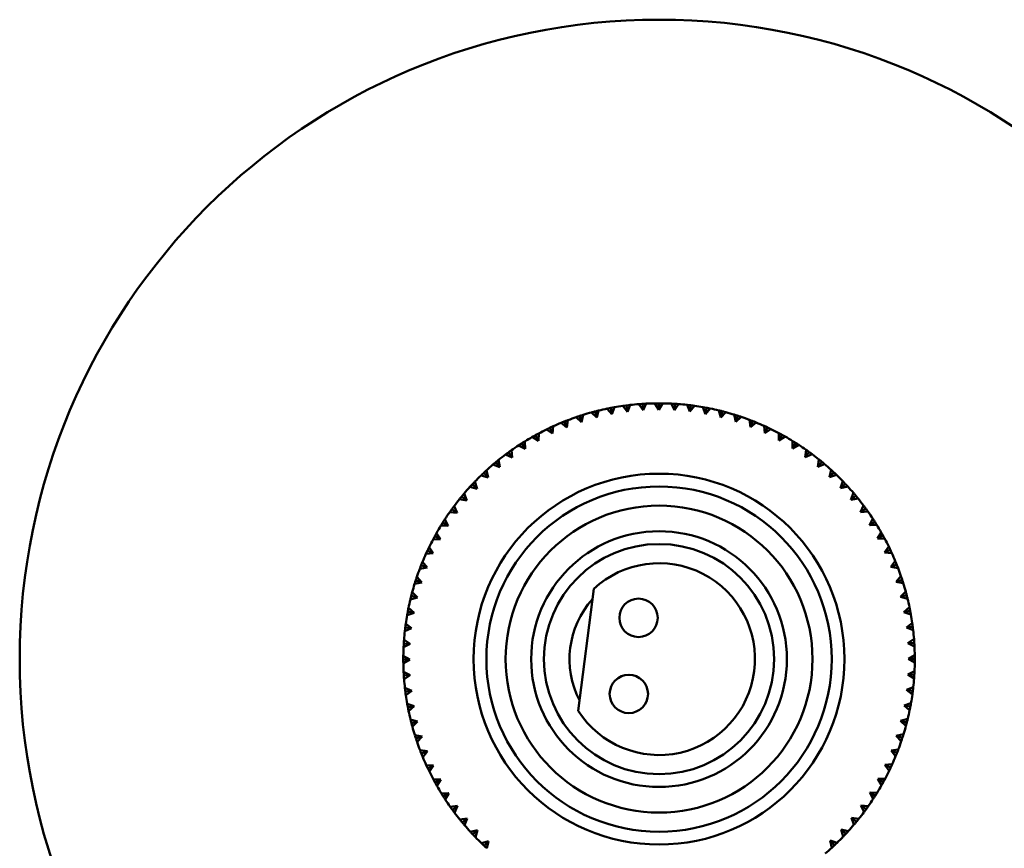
# Model space of a CAD drawing. Header units: millimetres. Extents: x 209 to 1990, y 91 to 2957.
# Tile 16 of 24: x 545 to 622, y 322 to 386. Entities that reach past the tile are written whole.
import ezdxf

# ---------------------------------------------------------------- set-up
doc = ezdxf.new("R2010")
doc.units = ezdxf.units.MM
doc.header["$LTSCALE"] = 10
doc.layers.add('Widoczne (ISO)', color=7, linetype='Continuous', lineweight=50)

msp = doc.modelspace()

# ---------------------------------------------------------------- linework, layer by layer
at = {"layer": 'Widoczne (ISO)'}
for p, q in [((590.364, 355.366), (589.961, 355.776)), ((590.239, 355.85), (590.364, 355.366)), ((590.518, 355.92), (590.364, 355.366)), ((591.559, 355.635), (591.183, 356.069)), ((591.464, 356.126), (591.559, 355.635)), ((591.747, 356.178), (591.559, 355.635)), ((592.768, 355.828), (592.42, 356.286)), ((592.705, 356.324), (592.768, 355.828)), ((592.991, 356.359), (592.768, 355.828)), ((593.988, 355.945), (593.669, 356.424)), ((593.956, 356.444), (593.988, 355.945)), ((594.243, 356.461), (593.988, 355.945)), ((595.212, 355.986), (594.924, 356.483)), ((595.212, 356.486), (595.212, 355.986)), ((595.499, 356.484), (595.212, 355.986)), ((596.437, 355.949), (596.18, 356.464)), ((596.467, 356.448), (596.437, 355.949)), ((596.754, 356.428), (596.437, 355.949)), ((597.656, 355.835), (597.433, 356.365)), ((597.718, 356.332), (597.656, 355.835)), ((598.003, 356.294), (597.656, 355.835)), ((598.867, 355.646), (598.677, 356.188)), ((598.96, 356.137), (598.867, 355.646)), ((599.242, 356.081), (598.867, 355.646)), ((600.063, 355.38), (599.907, 355.934)), ((600.186, 355.865), (600.063, 355.38)), ((600.464, 355.792), (600.063, 355.38)), ((587.851, 355.07), (588.036, 354.606)), ((588.119, 355.174), (588.036, 354.606)), ((589.188, 355.022), (588.76, 355.406)), ((589.033, 355.498), (589.188, 355.022)), ((589.307, 355.585), (589.188, 355.022)), ((601.24, 355.04), (601.119, 355.602)), ((601.393, 355.516), (601.24, 355.04)), ((601.666, 355.426), (601.24, 355.04)), ((602.393, 354.627), (602.308, 355.196)), ((602.576, 355.092), (602.393, 354.627)), ((602.843, 354.985), (602.393, 354.627)), ((586.912, 354.117), (586.44, 354.445)), ((586.699, 354.569), (586.912, 354.117)), ((586.96, 354.69), (586.912, 354.117)), ((588.036, 354.606), (587.585, 354.962)), ((603.518, 354.142), (603.469, 354.715)), ((603.73, 354.595), (603.518, 354.142)), ((603.989, 354.471), (603.518, 354.142)), ((584.743, 353.509), (584.768, 352.934)), ((585.822, 353.56), (585.329, 353.857)), ((585.58, 353.997), (585.822, 353.56)), ((585.833, 354.134), (585.822, 353.56)), ((604.61, 353.588), (604.597, 354.162)), ((604.85, 354.026), (604.61, 353.588)), ((605.101, 353.886), (604.61, 353.588)), ((605.665, 352.966), (605.689, 353.54)), ((583.695, 352.816), (583.756, 352.244)), ((584.768, 352.934), (584.258, 353.2)), ((584.5, 353.356), (584.768, 352.934)), ((605.933, 353.388), (605.665, 352.966)), ((606.175, 353.233), (605.665, 352.966)), ((606.68, 352.279), (606.739, 352.85)), ((606.973, 352.683), (606.68, 352.279)), ((582.692, 352.059), (582.789, 351.492)), ((583.756, 352.244), (583.23, 352.477)), ((583.462, 352.648), (583.756, 352.244)), ((607.205, 352.513), (606.68, 352.279)), ((607.649, 351.529), (607.744, 352.096)), ((607.967, 351.915), (607.649, 351.529)), ((581.739, 351.24), (581.871, 350.681)), ((582.789, 351.492), (582.25, 351.692)), ((582.47, 351.877), (582.789, 351.492)), ((608.187, 351.73), (607.649, 351.529)), ((608.569, 350.72), (608.699, 351.28)), ((580.84, 350.363), (581.007, 349.813)), ((581.871, 350.681), (581.321, 350.846)), ((581.529, 351.045), (581.871, 350.681)), ((608.911, 351.085), (608.569, 350.72)), ((609.119, 350.887), (608.569, 350.72)), ((609.436, 349.855), (609.602, 350.406)), ((581.007, 349.813), (580.447, 349.944)), ((580.642, 350.155), (581.007, 349.813)), ((609.8, 350.198), (609.436, 349.855)), ((609.996, 349.988), (609.436, 349.855)), ((580.198, 348.893), (579.631, 348.988)), ((579.812, 349.211), (580.198, 348.893)), ((579.997, 349.432), (580.198, 348.893)), ((610.248, 348.938), (610.447, 349.477)), ((610.633, 349.257), (610.248, 348.938)), ((610.815, 349.035), (610.248, 348.938)), ((579.043, 348.217), (579.448, 347.924)), ((579.214, 348.449), (579.448, 347.924)), ((611, 347.971), (611.233, 348.497)), ((611.404, 348.265), (611, 347.971)), ((578.494, 347.419), (578.761, 346.91)), ((579.448, 347.924), (578.877, 347.983)), ((611.572, 348.032), (611, 347.971)), ((611.69, 346.959), (611.956, 347.469)), ((578.761, 346.91), (578.187, 346.933)), ((578.339, 347.177), (578.761, 346.91)), ((612.112, 347.227), (611.69, 346.959)), ((612.265, 346.984), (611.69, 346.959)), ((578.139, 345.854), (577.565, 345.841)), ((577.701, 346.095), (578.139, 345.854)), ((577.841, 346.346), (578.139, 345.854)), ((612.315, 345.905), (612.612, 346.398)), ((612.753, 346.147), (612.315, 345.905)), ((612.89, 345.894), (612.315, 345.905)), ((577.132, 344.974), (577.585, 344.762)), ((577.256, 345.234), (577.585, 344.762)), ((612.873, 344.815), (613.2, 345.287)), ((613.325, 345.028), (612.873, 344.815)), ((577.585, 344.762), (577.012, 344.713)), ((613.446, 344.767), (612.873, 344.815)), ((577.1, 343.637), (576.531, 343.552)), ((576.635, 343.82), (577.1, 343.637)), ((576.742, 344.087), (577.1, 343.637)), ((613.361, 343.691), (613.718, 344.142)), ((613.826, 343.876), (613.361, 343.691)), ((613.93, 343.608), (613.361, 343.691)), ((576.301, 342.911), (576.687, 342.484)), ((613.778, 342.539), (614.162, 342.967)), ((614.253, 342.694), (613.778, 342.539)), ((576.687, 342.484), (576.125, 342.363)), ((576.211, 342.638), (576.687, 342.484)), ((588.923, 332.445), (590.136, 341.979)), ((614.34, 342.42), (613.778, 342.539)), ((576.347, 341.307), (575.793, 341.151)), ((575.862, 341.431), (576.347, 341.307)), ((575.935, 341.709), (576.347, 341.307)), ((614.121, 341.363), (614.532, 341.766)), ((614.606, 341.488), (614.121, 341.363)), ((614.675, 341.209), (614.121, 341.363)), ((575.645, 340.486), (576.081, 340.111)), ((614.39, 340.168), (614.825, 340.544)), ((576.081, 340.111), (575.539, 339.921)), ((575.59, 340.204), (576.081, 340.111)), ((614.881, 340.263), (614.39, 340.168)), ((614.934, 339.98), (614.39, 340.168)), ((575.891, 338.901), (575.362, 338.677)), ((575.395, 338.963), (575.891, 338.901)), ((575.433, 339.248), (575.891, 338.901)), ((614.584, 338.958), (615.041, 339.307)), ((615.08, 339.022), (614.584, 338.958)), ((615.114, 338.736), (614.584, 338.958)), ((614.701, 337.739), (615.179, 338.058)), ((575.778, 337.681), (575.263, 337.425)), ((575.279, 337.712), (575.778, 337.681)), ((575.299, 337.999), (575.778, 337.681)), ((615.2, 337.771), (614.701, 337.739)), ((615.216, 337.484), (614.701, 337.739)), ((575.243, 336.743), (575.741, 336.457)), ((614.741, 336.515), (615.239, 336.803)), ((615.241, 336.515), (614.741, 336.515)), ((615.24, 336.228), (614.741, 336.515)), ((575.241, 336.456), (575.741, 336.457)), ((575.741, 336.457), (575.244, 336.168)), ((575.266, 335.487), (575.782, 335.232)), ((575.283, 335.2), (575.782, 335.232)), ((575.782, 335.232), (575.303, 334.913)), ((614.705, 335.29), (615.219, 335.547)), ((615.204, 335.26), (614.705, 335.29)), ((615.184, 334.973), (614.705, 335.29)), ((575.368, 334.235), (575.899, 334.013)), ((614.591, 334.07), (615.121, 334.294)), ((575.403, 333.949), (575.899, 334.013)), ((575.899, 334.013), (575.441, 333.665)), ((615.087, 334.009), (614.591, 334.07)), ((615.05, 333.724), (614.591, 334.07)), ((575.549, 332.991), (576.092, 332.803)), ((575.601, 332.709), (576.092, 332.803)), ((576.092, 332.803), (575.657, 332.427)), ((614.401, 332.86), (614.944, 333.05)), ((614.893, 332.767), (614.401, 332.86)), ((614.837, 332.485), (614.401, 332.86)), ((575.807, 331.762), (576.361, 331.608)), ((575.877, 331.483), (576.361, 331.608)), ((576.361, 331.608), (575.951, 331.205)), ((614.136, 331.664), (614.689, 331.82)), ((614.62, 331.541), (614.136, 331.664)), ((614.547, 331.263), (614.136, 331.664)), ((576.142, 330.551), (576.705, 330.432)), ((576.229, 330.277), (576.705, 330.432)), ((576.705, 330.432), (576.321, 330.004)), ((613.796, 330.487), (614.358, 330.608)), ((614.272, 330.334), (613.796, 330.487)), ((614.181, 330.061), (613.796, 330.487)), ((576.552, 329.363), (577.121, 329.28)), ((576.657, 329.095), (577.121, 329.28)), ((577.121, 329.28), (576.765, 328.829)), ((613.383, 329.334), (613.951, 329.419)), ((613.848, 329.151), (613.383, 329.334)), ((613.74, 328.884), (613.383, 329.334)), ((577.037, 328.204), (577.61, 328.157)), ((577.157, 327.943), (577.61, 328.157)), ((577.61, 328.157), (577.282, 327.684)), ((612.898, 328.209), (613.471, 328.258)), ((613.351, 327.997), (612.898, 328.209)), ((613.227, 327.738), (612.898, 328.209)), ((577.592, 327.077), (578.167, 327.066)), ((577.73, 326.824), (578.167, 327.066)), ((578.167, 327.066), (577.87, 326.574)), ((612.343, 327.117), (612.918, 327.13)), ((612.782, 326.877), (612.343, 327.117)), ((612.642, 326.626), (612.343, 327.117)), ((578.218, 325.988), (578.793, 326.012)), ((578.371, 325.744), (578.793, 326.012)), ((578.793, 326.012), (578.527, 325.503)), ((612.144, 325.794), (611.721, 326.062)), ((611.988, 325.552), (611.721, 326.062)), ((611.721, 326.062), (612.296, 326.038)), ((578.911, 324.939), (579.483, 325)), ((579.079, 324.706), (579.483, 325)), ((579.483, 325), (579.249, 324.475)), ((611.439, 324.754), (611.034, 325.047)), ((611.269, 324.522), (611.034, 325.047)), ((611.034, 325.047), (611.606, 324.988)), ((579.668, 323.937), (580.235, 324.033)), ((579.85, 323.714), (580.235, 324.033)), ((580.235, 324.033), (580.035, 323.494)), ((610.671, 323.76), (610.285, 324.078)), ((610.486, 323.54), (610.285, 324.078)), ((610.285, 324.078), (610.852, 323.983)), ((580.487, 322.984), (581.046, 323.116)), ((580.682, 322.773), (581.046, 323.116)), ((581.046, 323.116), (580.881, 322.565)), ((609.841, 322.816), (609.476, 323.158)), ((609.643, 322.608), (609.476, 323.158)), ((609.476, 323.158), (610.036, 323.028)), ((581.364, 322.084), (581.914, 322.251)), ((581.572, 321.886), (581.914, 322.251)), ((581.914, 322.251), (581.783, 321.691)), ((608.954, 321.927), (608.611, 322.291)), ((608.743, 321.731), (608.611, 322.291)), ((608.611, 322.291), (609.162, 322.125))]:
    msp.add_line(p, q, dxfattribs=at)
for centre, radius in [((595.241, 336.486), 50), ((595.241, 336.486), 14.5), ((595.241, 336.486), 13.5), ((595.241, 336.486), 12), ((595.241, 336.486), 10), ((595.241, 336.486), 9), ((593.636, 339.714), 1.5), ((592.879, 333.762), 1.5)]:
    msp.add_circle(centre, radius, dxfattribs=at)
for radius, start, end in [(20, 105.30896, 107.26175), (20, 101.70896, 103.66175), (20, 98.10896, 100.06175), (20, 94.50896, 96.46175), (20, 90.90896, 92.86175), (20, 87.30896, 89.26175), (20, 83.70896, 85.66175), (20, 80.10896, 82.06175), (20, 76.50896, 78.46175), (20, 72.90896, 74.86175), (20, 108.90896, 110.86175), (20, 69.30896, 71.26175), (20, 65.70896, 67.66175), (20, 116.10896, 118.06175), (20, 112.50896, 114.46175), (20, 62.10896, 64.06175), (20, 119.70896, 121.66175), (20, 58.50896, 60.46175), (20, 123.30896, 125.26175), (20, 54.90896, 56.86175), (20, 126.90896, 128.86175), (20, 51.30896, 53.26175), (20, 130.50896, 132.46175), (20, 47.70896, 49.66175), (20, 134.10896, 136.06175), (20, 44.10896, 46.06175), (20, 137.70896, 139.66175), (20, 40.50896, 42.46175), (20, 141.30896, 143.26175), (20, 36.90896, 38.86175), (20, 144.90896, 146.86175), (20, 33.30896, 35.26175), (20, 148.50896, 150.46175), (20, 29.70896, 31.66175), (20, 152.10896, 154.06175), (20, 26.10896, 28.06175), (20, 155.70896, 157.66175), (20, 22.50896, 24.46175), (20, 159.30896, 161.26175), (7.5, 212.59754, 132.90247), (20, 18.90896, 20.86175), (20, 162.90896, 164.86175), (20, 15.30896, 17.26175), (20, 166.50896, 168.46175), (7, 138.09508, 207.40493), (20, 11.70896, 13.66175), (20, 170.10896, 172.06175), (20, 8.10896, 10.06175), (20, 173.70896, 175.66175), (20, 4.50896, 6.46175), (20, 177.30896, 179.26175), (20, 0.90896, 2.86175), (20, 180.90896, 182.86175), (20, 357.30896, 359.26175), (20, 353.70896, 355.66175), (20, 184.50896, 186.46175), (20, 188.10896, 190.06175), (20, 350.10896, 352.06175), (20, 191.70896, 193.66175), (20, 346.50896, 348.46175), (20, 195.30896, 197.26175), (20, 342.90896, 344.86175), (20, 198.90896, 200.86175), (20, 339.30896, 341.26175), (20, 202.50896, 204.46175), (20, 335.70896, 337.66175), (20, 206.10896, 208.06175), (20, 332.10896, 334.06175), (20, 209.70896, 211.66175), (20, 328.50896, 330.46175), (20, 213.30896, 215.26175), (20, 324.90896, 326.86175), (20, 216.90896, 218.86175), (20, 321.30896, 323.26175), (20, 220.50896, 222.46175), (20, 317.70896, 319.66175), (20, 224.10896, 226.06175), (20, 314.10896, 316.06175), (20, 310.50896, 312.46175)]:
    msp.add_arc((595.241, 336.486), radius, start, end, dxfattribs=at)
for points, knots in [([(589.961, 355.776), (590.04, 355.798), (590.12, 355.819), (590.213, 355.843), (590.226, 355.847), (590.239, 355.85)], [0.01597845, 0.01597845, 0.01597845, 0.01597845, 0.06606705, 0.06606705, 0.07409033, 0.07409033, 0.07409033, 0.07409033]), ([(590.239, 355.85), (590.251, 355.853), (590.264, 355.856), (590.357, 355.88), (590.437, 355.9), (590.518, 355.92)], [0.05804162, 0.05804162, 0.05804162, 0.05804162, 0.06605559, 0.06605559, 0.11615352, 0.11615352, 0.11615352, 0.11615352]), ([(591.183, 356.069), (591.263, 356.086), (591.344, 356.102), (591.438, 356.121), (591.451, 356.123), (591.464, 356.126)], [0.01597845, 0.01597845, 0.01597845, 0.01597845, 0.06606705, 0.06606705, 0.07409033, 0.07409033, 0.07409033, 0.07409033]), ([(591.464, 356.126), (591.477, 356.128), (591.49, 356.131), (591.585, 356.149), (591.666, 356.164), (591.747, 356.178)], [0.05804162, 0.05804162, 0.05804162, 0.05804162, 0.06605559, 0.06605559, 0.11615352, 0.11615352, 0.11615352, 0.11615352]), ([(592.42, 356.286), (592.502, 356.297), (592.584, 356.308), (592.679, 356.321), (592.692, 356.322), (592.705, 356.324)], [0.01597845, 0.01597845, 0.01597845, 0.01597845, 0.06606705, 0.06606705, 0.07409033, 0.07409033, 0.07409033, 0.07409033]), ([(592.705, 356.324), (592.718, 356.326), (592.731, 356.328), (592.826, 356.339), (592.908, 356.349), (592.991, 356.359)], [0.05804162, 0.05804162, 0.05804162, 0.05804162, 0.06605559, 0.06605559, 0.11615352, 0.11615352, 0.11615352, 0.11615352]), ([(593.669, 356.424), (593.751, 356.43), (593.834, 356.436), (593.929, 356.443), (593.943, 356.443), (593.956, 356.444)], [0.01597845, 0.01597845, 0.01597845, 0.01597845, 0.06606705, 0.06606705, 0.07409033, 0.07409033, 0.07409033, 0.07409033]), ([(593.956, 356.444), (593.969, 356.445), (593.982, 356.446), (594.078, 356.452), (594.16, 356.457), (594.243, 356.461)], [0.05804162, 0.05804162, 0.05804162, 0.05804162, 0.06605559, 0.06605559, 0.11615352, 0.11615352, 0.11615352, 0.11615352]), ([(594.924, 356.483), (595.007, 356.484), (595.089, 356.485), (595.185, 356.486), (595.198, 356.486), (595.212, 356.486)], [0.01597845, 0.01597845, 0.01597845, 0.01597845, 0.06606705, 0.06606705, 0.07409033, 0.07409033, 0.07409033, 0.07409033]), ([(595.212, 356.486), (595.225, 356.486), (595.238, 356.486), (595.334, 356.486), (595.416, 356.485), (595.499, 356.484)], [0.05804162, 0.05804162, 0.05804162, 0.05804162, 0.06605559, 0.06605559, 0.11615352, 0.11615352, 0.11615352, 0.11615352]), ([(596.18, 356.464), (596.263, 356.46), (596.345, 356.455), (596.441, 356.45), (596.454, 356.449), (596.467, 356.448)], [0.01597845, 0.01597845, 0.01597845, 0.01597845, 0.06606705, 0.06606705, 0.07409033, 0.07409033, 0.07409033, 0.07409033]), ([(596.467, 356.448), (596.481, 356.447), (596.494, 356.446), (596.589, 356.44), (596.672, 356.435), (596.754, 356.428)], [0.05804162, 0.05804162, 0.05804162, 0.05804162, 0.06605559, 0.06605559, 0.11615352, 0.11615352, 0.11615352, 0.11615352]), ([(597.433, 356.365), (597.515, 356.356), (597.597, 356.347), (597.692, 356.335), (597.705, 356.333), (597.718, 356.332)], [0.01597845, 0.01597845, 0.01597845, 0.01597845, 0.06606705, 0.06606705, 0.07409033, 0.07409033, 0.07409033, 0.07409033]), ([(597.718, 356.332), (597.732, 356.33), (597.745, 356.328), (597.84, 356.316), (597.922, 356.305), (598.003, 356.294)], [0.05804162, 0.05804162, 0.05804162, 0.05804162, 0.06605559, 0.06605559, 0.11615352, 0.11615352, 0.11615352, 0.11615352]), ([(598.677, 356.188), (598.758, 356.174), (598.839, 356.159), (598.934, 356.142), (598.947, 356.139), (598.96, 356.137)], [0.01597845, 0.01597845, 0.01597845, 0.01597845, 0.06606705, 0.06606705, 0.07409033, 0.07409033, 0.07409033, 0.07409033]), ([(598.96, 356.137), (598.973, 356.134), (598.986, 356.132), (599.08, 356.114), (599.161, 356.098), (599.242, 356.081)], [0.05804162, 0.05804162, 0.05804162, 0.05804162, 0.06605559, 0.06605559, 0.11615352, 0.11615352, 0.11615352, 0.11615352]), ([(599.907, 355.934), (599.987, 355.915), (600.068, 355.895), (600.161, 355.871), (600.173, 355.868), (600.186, 355.865)], [0.01597845, 0.01597845, 0.01597845, 0.01597845, 0.06606705, 0.06606705, 0.07409033, 0.07409033, 0.07409033, 0.07409033]), ([(600.186, 355.865), (600.199, 355.861), (600.212, 355.858), (600.305, 355.834), (600.385, 355.813), (600.464, 355.792)], [0.05804162, 0.05804162, 0.05804162, 0.05804162, 0.06605559, 0.06605559, 0.11615352, 0.11615352, 0.11615352, 0.11615352]), ([(587.585, 354.962), (587.661, 354.994), (587.738, 355.025), (587.827, 355.06), (587.839, 355.065), (587.851, 355.07)], [0.01597845, 0.01597845, 0.01597845, 0.01597845, 0.06606705, 0.06606705, 0.07409033, 0.07409033, 0.07409033, 0.07409033]), ([(587.851, 355.07), (587.863, 355.075), (587.876, 355.08), (587.965, 355.115), (588.042, 355.145), (588.119, 355.174)], [0.05804162, 0.05804162, 0.05804162, 0.05804162, 0.06605559, 0.06605559, 0.11615352, 0.11615352, 0.11615352, 0.11615352]), ([(588.76, 355.406), (588.838, 355.433), (588.916, 355.459), (589.007, 355.489), (589.02, 355.493), (589.033, 355.498)], [0.01597845, 0.01597845, 0.01597845, 0.01597845, 0.06606705, 0.06606705, 0.07409033, 0.07409033, 0.07409033, 0.07409033]), ([(589.033, 355.498), (589.045, 355.502), (589.058, 355.506), (589.149, 355.535), (589.228, 355.56), (589.307, 355.585)], [0.05804162, 0.05804162, 0.05804162, 0.05804162, 0.06605559, 0.06605559, 0.11615352, 0.11615352, 0.11615352, 0.11615352]), ([(601.119, 355.602), (601.198, 355.578), (601.277, 355.553), (601.368, 355.524), (601.381, 355.52), (601.393, 355.516)], [0.01597845, 0.01597845, 0.01597845, 0.01597845, 0.06606705, 0.06606705, 0.07409033, 0.07409033, 0.07409033, 0.07409033]), ([(601.393, 355.516), (601.406, 355.512), (601.418, 355.508), (601.51, 355.478), (601.588, 355.452), (601.666, 355.426)], [0.05804162, 0.05804162, 0.05804162, 0.05804162, 0.06605559, 0.06605559, 0.11615352, 0.11615352, 0.11615352, 0.11615352]), ([(602.308, 355.196), (602.385, 355.166), (602.462, 355.137), (602.551, 355.102), (602.564, 355.097), (602.576, 355.092)], [0.01597845, 0.01597845, 0.01597845, 0.01597845, 0.06606705, 0.06606705, 0.07409033, 0.07409033, 0.07409033, 0.07409033]), ([(602.576, 355.092), (602.588, 355.087), (602.601, 355.082), (602.69, 355.047), (602.766, 355.016), (602.843, 354.985)], [0.05804162, 0.05804162, 0.05804162, 0.05804162, 0.06605559, 0.06605559, 0.11615352, 0.11615352, 0.11615352, 0.11615352]), ([(586.44, 354.445), (586.514, 354.481), (586.588, 354.517), (586.675, 354.558), (586.687, 354.564), (586.699, 354.569)], [0.01597845, 0.01597845, 0.01597845, 0.01597845, 0.06606705, 0.06606705, 0.07409033, 0.07409033, 0.07409033, 0.07409033]), ([(586.699, 354.569), (586.711, 354.575), (586.723, 354.581), (586.809, 354.622), (586.884, 354.656), (586.96, 354.69)], [0.05804162, 0.05804162, 0.05804162, 0.05804162, 0.06605559, 0.06605559, 0.11615352, 0.11615352, 0.11615352, 0.11615352]), ([(603.469, 354.715), (603.544, 354.681), (603.619, 354.647), (603.706, 354.606), (603.718, 354.6), (603.73, 354.595)], [0.01597845, 0.01597845, 0.01597845, 0.01597845, 0.06606705, 0.06606705, 0.07409033, 0.07409033, 0.07409033, 0.07409033]), ([(603.73, 354.595), (603.742, 354.589), (603.754, 354.584), (603.841, 354.543), (603.915, 354.507), (603.989, 354.471)], [0.05804162, 0.05804162, 0.05804162, 0.05804162, 0.06605559, 0.06605559, 0.11615352, 0.11615352, 0.11615352, 0.11615352]), ([(584.5, 353.356), (584.511, 353.363), (584.522, 353.37), (584.603, 353.422), (584.673, 353.466), (584.743, 353.509)], [0.05804162, 0.05804162, 0.05804162, 0.05804162, 0.06605559, 0.06605559, 0.11615352, 0.11615352, 0.11615352, 0.11615352]), ([(585.329, 353.857), (585.401, 353.898), (585.473, 353.938), (585.557, 353.985), (585.569, 353.991), (585.58, 353.997)], [0.01597845, 0.01597845, 0.01597845, 0.01597845, 0.06606705, 0.06606705, 0.07409033, 0.07409033, 0.07409033, 0.07409033]), ([(585.58, 353.997), (585.592, 354.004), (585.603, 354.01), (585.687, 354.056), (585.76, 354.096), (585.833, 354.134)], [0.05804162, 0.05804162, 0.05804162, 0.05804162, 0.06605559, 0.06605559, 0.11615352, 0.11615352, 0.11615352, 0.11615352]), ([(604.597, 354.162), (604.67, 354.124), (604.743, 354.085), (604.827, 354.039), (604.839, 354.032), (604.85, 354.026)], [0.01597845, 0.01597845, 0.01597845, 0.01597845, 0.06606705, 0.06606705, 0.07409033, 0.07409033, 0.07409033, 0.07409033]), ([(604.85, 354.026), (604.862, 354.02), (604.873, 354.013), (604.957, 353.967), (605.03, 353.927), (605.101, 353.886)], [0.05804162, 0.05804162, 0.05804162, 0.05804162, 0.06605559, 0.06605559, 0.11615352, 0.11615352, 0.11615352, 0.11615352]), ([(605.689, 353.54), (605.759, 353.497), (605.829, 353.453), (605.91, 353.402), (605.921, 353.395), (605.933, 353.388)], [0.01597845, 0.01597845, 0.01597845, 0.01597845, 0.06606705, 0.06606705, 0.07409033, 0.07409033, 0.07409033, 0.07409033]), ([(583.462, 352.648), (583.472, 352.656), (583.483, 352.664), (583.56, 352.72), (583.628, 352.768), (583.695, 352.816)], [0.05804162, 0.05804162, 0.05804162, 0.05804162, 0.06605559, 0.06605559, 0.11615352, 0.11615352, 0.11615352, 0.11615352]), ([(584.258, 353.2), (584.327, 353.245), (584.397, 353.29), (584.477, 353.342), (584.488, 353.349), (584.5, 353.356)], [0.01597845, 0.01597845, 0.01597845, 0.01597845, 0.06606705, 0.06606705, 0.07409033, 0.07409033, 0.07409033, 0.07409033]), ([(605.933, 353.388), (605.944, 353.381), (605.955, 353.374), (606.036, 353.323), (606.105, 353.278), (606.175, 353.233)], [0.05804162, 0.05804162, 0.05804162, 0.05804162, 0.06605559, 0.06605559, 0.11615352, 0.11615352, 0.11615352, 0.11615352]), ([(606.739, 352.85), (606.806, 352.803), (606.874, 352.755), (606.951, 352.699), (606.962, 352.691), (606.973, 352.683)], [0.01597845, 0.01597845, 0.01597845, 0.01597845, 0.06606705, 0.06606705, 0.07409033, 0.07409033, 0.07409033, 0.07409033]), ([(606.973, 352.683), (606.984, 352.676), (606.994, 352.668), (607.072, 352.612), (607.138, 352.563), (607.205, 352.513)], [0.05804162, 0.05804162, 0.05804162, 0.05804162, 0.06605559, 0.06605559, 0.11615352, 0.11615352, 0.11615352, 0.11615352]), ([(582.47, 351.877), (582.48, 351.885), (582.49, 351.894), (582.564, 351.955), (582.628, 352.007), (582.692, 352.059)], [0.05804162, 0.05804162, 0.05804162, 0.05804162, 0.06605559, 0.06605559, 0.11615352, 0.11615352, 0.11615352, 0.11615352]), ([(583.23, 352.477), (583.296, 352.527), (583.363, 352.576), (583.44, 352.633), (583.451, 352.641), (583.462, 352.648)], [0.01597845, 0.01597845, 0.01597845, 0.01597845, 0.06606705, 0.06606705, 0.07409033, 0.07409033, 0.07409033, 0.07409033]), ([(607.744, 352.096), (607.808, 352.045), (607.872, 351.993), (607.946, 351.932), (607.957, 351.923), (607.967, 351.915)], [0.01597845, 0.01597845, 0.01597845, 0.01597845, 0.06606705, 0.06606705, 0.07409033, 0.07409033, 0.07409033, 0.07409033]), ([(607.967, 351.915), (607.977, 351.906), (607.987, 351.898), (608.061, 351.837), (608.124, 351.784), (608.187, 351.73)], [0.05804162, 0.05804162, 0.05804162, 0.05804162, 0.06605559, 0.06605559, 0.11615352, 0.11615352, 0.11615352, 0.11615352]), ([(581.529, 351.045), (581.538, 351.054), (581.548, 351.063), (581.618, 351.128), (581.678, 351.184), (581.739, 351.24)], [0.05804162, 0.05804162, 0.05804162, 0.05804162, 0.06605559, 0.06605559, 0.11615352, 0.11615352, 0.11615352, 0.11615352]), ([(582.25, 351.692), (582.313, 351.745), (582.376, 351.799), (582.45, 351.86), (582.46, 351.868), (582.47, 351.877)], [0.01597845, 0.01597845, 0.01597845, 0.01597845, 0.06606705, 0.06606705, 0.07409033, 0.07409033, 0.07409033, 0.07409033]), ([(608.699, 351.28), (608.76, 351.225), (608.821, 351.169), (608.891, 351.103), (608.901, 351.094), (608.911, 351.085)], [0.01597845, 0.01597845, 0.01597845, 0.01597845, 0.06606705, 0.06606705, 0.07409033, 0.07409033, 0.07409033, 0.07409033]), ([(580.642, 350.155), (580.651, 350.164), (580.66, 350.174), (580.725, 350.244), (580.782, 350.304), (580.84, 350.363)], [0.05804162, 0.05804162, 0.05804162, 0.05804162, 0.06605559, 0.06605559, 0.11615352, 0.11615352, 0.11615352, 0.11615352]), ([(581.321, 350.846), (581.38, 350.903), (581.44, 350.961), (581.509, 351.026), (581.519, 351.036), (581.529, 351.045)], [0.01597845, 0.01597845, 0.01597845, 0.01597845, 0.06606705, 0.06606705, 0.07409033, 0.07409033, 0.07409033, 0.07409033]), ([(608.911, 351.085), (608.92, 351.076), (608.93, 351.067), (609, 351.002), (609.06, 350.945), (609.119, 350.887)], [0.05804162, 0.05804162, 0.05804162, 0.05804162, 0.06605559, 0.06605559, 0.11615352, 0.11615352, 0.11615352, 0.11615352]), ([(609.602, 350.406), (609.659, 350.347), (609.716, 350.287), (609.782, 350.218), (609.791, 350.208), (609.8, 350.198)], [0.01597845, 0.01597845, 0.01597845, 0.01597845, 0.06606705, 0.06606705, 0.07409033, 0.07409033, 0.07409033, 0.07409033]), ([(580.447, 349.944), (580.502, 350.005), (580.558, 350.065), (580.623, 350.136), (580.633, 350.145), (580.642, 350.155)], [0.01597845, 0.01597845, 0.01597845, 0.01597845, 0.06606705, 0.06606705, 0.07409033, 0.07409033, 0.07409033, 0.07409033]), ([(609.8, 350.198), (609.809, 350.189), (609.818, 350.179), (609.884, 350.109), (609.94, 350.049), (609.996, 349.988)], [0.05804162, 0.05804162, 0.05804162, 0.05804162, 0.06605559, 0.06605559, 0.11615352, 0.11615352, 0.11615352, 0.11615352]), ([(579.631, 348.988), (579.682, 349.052), (579.734, 349.117), (579.795, 349.191), (579.804, 349.201), (579.812, 349.211)], [0.01597845, 0.01597845, 0.01597845, 0.01597845, 0.06606705, 0.06606705, 0.07409033, 0.07409033, 0.07409033, 0.07409033]), ([(579.812, 349.211), (579.82, 349.221), (579.829, 349.232), (579.89, 349.305), (579.943, 349.369), (579.997, 349.432)], [0.05804162, 0.05804162, 0.05804162, 0.05804162, 0.06605559, 0.06605559, 0.11615352, 0.11615352, 0.11615352, 0.11615352]), ([(610.447, 349.477), (610.501, 349.414), (610.554, 349.351), (610.616, 349.277), (610.624, 349.267), (610.633, 349.257)], [0.01597845, 0.01597845, 0.01597845, 0.01597845, 0.06606705, 0.06606705, 0.07409033, 0.07409033, 0.07409033, 0.07409033]), ([(610.633, 349.257), (610.641, 349.247), (610.649, 349.237), (610.711, 349.163), (610.763, 349.099), (610.815, 349.035)], [0.05804162, 0.05804162, 0.05804162, 0.05804162, 0.06605559, 0.06605559, 0.11615352, 0.11615352, 0.11615352, 0.11615352]), ([(578.877, 347.983), (578.924, 348.051), (578.972, 348.118), (579.028, 348.196), (579.036, 348.206), (579.043, 348.217)], [0.01597845, 0.01597845, 0.01597845, 0.01597845, 0.06606705, 0.06606705, 0.07409033, 0.07409033, 0.07409033, 0.07409033]), ([(579.043, 348.217), (579.051, 348.228), (579.059, 348.239), (579.115, 348.316), (579.164, 348.383), (579.214, 348.449)], [0.05804162, 0.05804162, 0.05804162, 0.05804162, 0.06605559, 0.06605559, 0.11615352, 0.11615352, 0.11615352, 0.11615352]), ([(611.233, 348.497), (611.283, 348.431), (611.332, 348.364), (611.389, 348.287), (611.396, 348.276), (611.404, 348.265)], [0.01597845, 0.01597845, 0.01597845, 0.01597845, 0.06606705, 0.06606705, 0.07409033, 0.07409033, 0.07409033, 0.07409033]), ([(611.404, 348.265), (611.412, 348.255), (611.42, 348.244), (611.476, 348.166), (611.524, 348.099), (611.572, 348.032)], [0.05804162, 0.05804162, 0.05804162, 0.05804162, 0.06605559, 0.06605559, 0.11615352, 0.11615352, 0.11615352, 0.11615352]), ([(578.339, 347.177), (578.346, 347.188), (578.353, 347.199), (578.404, 347.28), (578.449, 347.35), (578.494, 347.419)], [0.05804162, 0.05804162, 0.05804162, 0.05804162, 0.06605559, 0.06605559, 0.11615352, 0.11615352, 0.11615352, 0.11615352]), ([(611.956, 347.469), (612.001, 347.4), (612.046, 347.33), (612.098, 347.25), (612.105, 347.238), (612.112, 347.227)], [0.01597845, 0.01597845, 0.01597845, 0.01597845, 0.06606705, 0.06606705, 0.07409033, 0.07409033, 0.07409033, 0.07409033]), ([(578.187, 346.933), (578.23, 347.003), (578.274, 347.073), (578.325, 347.155), (578.332, 347.166), (578.339, 347.177)], [0.01597845, 0.01597845, 0.01597845, 0.01597845, 0.06606705, 0.06606705, 0.07409033, 0.07409033, 0.07409033, 0.07409033]), ([(612.112, 347.227), (612.119, 347.216), (612.126, 347.205), (612.177, 347.124), (612.221, 347.054), (612.265, 346.984)], [0.05804162, 0.05804162, 0.05804162, 0.05804162, 0.06605559, 0.06605559, 0.11615352, 0.11615352, 0.11615352, 0.11615352]), ([(577.565, 345.841), (577.603, 345.914), (577.642, 345.987), (577.688, 346.071), (577.694, 346.083), (577.701, 346.095)], [0.01597845, 0.01597845, 0.01597845, 0.01597845, 0.06606705, 0.06606705, 0.07409033, 0.07409033, 0.07409033, 0.07409033]), ([(577.701, 346.095), (577.707, 346.106), (577.714, 346.118), (577.76, 346.202), (577.8, 346.274), (577.841, 346.346)], [0.05804162, 0.05804162, 0.05804162, 0.05804162, 0.06605559, 0.06605559, 0.11615352, 0.11615352, 0.11615352, 0.11615352]), ([(612.612, 346.398), (612.653, 346.326), (612.694, 346.254), (612.74, 346.17), (612.747, 346.158), (612.753, 346.147)], [0.01597845, 0.01597845, 0.01597845, 0.01597845, 0.06606705, 0.06606705, 0.07409033, 0.07409033, 0.07409033, 0.07409033]), ([(612.753, 346.147), (612.759, 346.135), (612.766, 346.124), (612.812, 346.04), (612.851, 345.967), (612.89, 345.894)], [0.05804162, 0.05804162, 0.05804162, 0.05804162, 0.06605559, 0.06605559, 0.11615352, 0.11615352, 0.11615352, 0.11615352]), ([(577.012, 344.713), (577.046, 344.788), (577.08, 344.863), (577.121, 344.95), (577.126, 344.962), (577.132, 344.974)], [0.01597845, 0.01597845, 0.01597845, 0.01597845, 0.06606705, 0.06606705, 0.07409033, 0.07409033, 0.07409033, 0.07409033]), ([(577.132, 344.974), (577.138, 344.986), (577.143, 344.998), (577.184, 345.085), (577.22, 345.159), (577.256, 345.234)], [0.05804162, 0.05804162, 0.05804162, 0.05804162, 0.06605559, 0.06605559, 0.11615352, 0.11615352, 0.11615352, 0.11615352]), ([(613.2, 345.287), (613.237, 345.213), (613.273, 345.139), (613.314, 345.052), (613.319, 345.04), (613.325, 345.028)], [0.01597845, 0.01597845, 0.01597845, 0.01597845, 0.06606705, 0.06606705, 0.07409033, 0.07409033, 0.07409033, 0.07409033]), ([(613.325, 345.028), (613.331, 345.016), (613.336, 345.004), (613.377, 344.917), (613.412, 344.843), (613.446, 344.767)], [0.05804162, 0.05804162, 0.05804162, 0.05804162, 0.06605559, 0.06605559, 0.11615352, 0.11615352, 0.11615352, 0.11615352]), ([(576.531, 343.552), (576.56, 343.629), (576.59, 343.707), (576.625, 343.796), (576.63, 343.808), (576.635, 343.82)], [0.01597845, 0.01597845, 0.01597845, 0.01597845, 0.06606705, 0.06606705, 0.07409033, 0.07409033, 0.07409033, 0.07409033]), ([(576.635, 343.82), (576.64, 343.833), (576.645, 343.845), (576.68, 343.934), (576.711, 344.011), (576.742, 344.087)], [0.05804162, 0.05804162, 0.05804162, 0.05804162, 0.06605559, 0.06605559, 0.11615352, 0.11615352, 0.11615352, 0.11615352]), ([(613.718, 344.142), (613.749, 344.066), (613.78, 343.989), (613.816, 343.9), (613.821, 343.888), (613.826, 343.876)], [0.01597845, 0.01597845, 0.01597845, 0.01597845, 0.06606705, 0.06606705, 0.07409033, 0.07409033, 0.07409033, 0.07409033]), ([(613.826, 343.876), (613.831, 343.864), (613.836, 343.851), (613.871, 343.762), (613.901, 343.685), (613.93, 343.608)], [0.05804162, 0.05804162, 0.05804162, 0.05804162, 0.06605559, 0.06605559, 0.11615352, 0.11615352, 0.11615352, 0.11615352]), ([(576.211, 342.638), (576.215, 342.65), (576.219, 342.663), (576.249, 342.754), (576.275, 342.832), (576.301, 342.911)], [0.05804162, 0.05804162, 0.05804162, 0.05804162, 0.06605559, 0.06605559, 0.11615352, 0.11615352, 0.11615352, 0.11615352]), ([(614.162, 342.967), (614.189, 342.889), (614.215, 342.811), (614.245, 342.719), (614.249, 342.707), (614.253, 342.694)], [0.01597845, 0.01597845, 0.01597845, 0.01597845, 0.06606705, 0.06606705, 0.07409033, 0.07409033, 0.07409033, 0.07409033]), ([(614.253, 342.694), (614.257, 342.682), (614.261, 342.669), (614.291, 342.578), (614.316, 342.499), (614.34, 342.42)], [0.05804162, 0.05804162, 0.05804162, 0.05804162, 0.06605559, 0.06605559, 0.11615352, 0.11615352, 0.11615352, 0.11615352]), ([(576.125, 342.363), (576.149, 342.442), (576.174, 342.521), (576.203, 342.612), (576.207, 342.625), (576.211, 342.638)], [0.01597845, 0.01597845, 0.01597845, 0.01597845, 0.06606705, 0.06606705, 0.07409033, 0.07409033, 0.07409033, 0.07409033]), ([(575.793, 341.151), (575.812, 341.232), (575.832, 341.312), (575.856, 341.405), (575.859, 341.418), (575.862, 341.431)], [0.01597845, 0.01597845, 0.01597845, 0.01597845, 0.06606705, 0.06606705, 0.07409033, 0.07409033, 0.07409033, 0.07409033]), ([(575.862, 341.431), (575.866, 341.443), (575.869, 341.456), (575.893, 341.549), (575.914, 341.629), (575.935, 341.709)], [0.05804162, 0.05804162, 0.05804162, 0.05804162, 0.06605559, 0.06605559, 0.11615352, 0.11615352, 0.11615352, 0.11615352]), ([(614.532, 341.766), (614.553, 341.686), (614.575, 341.607), (614.599, 341.514), (614.602, 341.501), (614.606, 341.488)], [0.01597845, 0.01597845, 0.01597845, 0.01597845, 0.06606705, 0.06606705, 0.07409033, 0.07409033, 0.07409033, 0.07409033]), ([(614.606, 341.488), (614.609, 341.475), (614.612, 341.463), (614.636, 341.37), (614.656, 341.29), (614.675, 341.209)], [0.05804162, 0.05804162, 0.05804162, 0.05804162, 0.06605559, 0.06605559, 0.11615352, 0.11615352, 0.11615352, 0.11615352]), ([(575.59, 340.204), (575.592, 340.217), (575.595, 340.23), (575.613, 340.324), (575.629, 340.405), (575.645, 340.486)], [0.05804162, 0.05804162, 0.05804162, 0.05804162, 0.06605559, 0.06605559, 0.11615352, 0.11615352, 0.11615352, 0.11615352]), ([(614.825, 340.544), (614.842, 340.464), (614.858, 340.383), (614.876, 340.289), (614.879, 340.276), (614.881, 340.263)], [0.01597845, 0.01597845, 0.01597845, 0.01597845, 0.06606705, 0.06606705, 0.07409033, 0.07409033, 0.07409033, 0.07409033]), ([(575.539, 339.921), (575.553, 340.002), (575.567, 340.084), (575.585, 340.178), (575.588, 340.191), (575.59, 340.204)], [0.01597845, 0.01597845, 0.01597845, 0.01597845, 0.06606705, 0.06606705, 0.07409033, 0.07409033, 0.07409033, 0.07409033]), ([(614.881, 340.263), (614.884, 340.25), (614.886, 340.237), (614.904, 340.142), (614.919, 340.061), (614.934, 339.98)], [0.05804162, 0.05804162, 0.05804162, 0.05804162, 0.06605559, 0.06605559, 0.11615352, 0.11615352, 0.11615352, 0.11615352]), ([(575.362, 338.677), (575.371, 338.759), (575.38, 338.841), (575.392, 338.936), (575.394, 338.95), (575.395, 338.963)], [0.01597845, 0.01597845, 0.01597845, 0.01597845, 0.06606705, 0.06606705, 0.07409033, 0.07409033, 0.07409033, 0.07409033]), ([(575.395, 338.963), (575.397, 338.976), (575.399, 338.989), (575.411, 339.084), (575.422, 339.166), (575.433, 339.248)], [0.05804162, 0.05804162, 0.05804162, 0.05804162, 0.06605559, 0.06605559, 0.11615352, 0.11615352, 0.11615352, 0.11615352]), ([(615.041, 339.307), (615.053, 339.225), (615.064, 339.143), (615.076, 339.048), (615.078, 339.035), (615.08, 339.022)], [0.01597845, 0.01597845, 0.01597845, 0.01597845, 0.06606705, 0.06606705, 0.07409033, 0.07409033, 0.07409033, 0.07409033]), ([(615.08, 339.022), (615.082, 339.009), (615.083, 338.996), (615.095, 338.901), (615.105, 338.818), (615.114, 338.736)], [0.05804162, 0.05804162, 0.05804162, 0.05804162, 0.06605559, 0.06605559, 0.11615352, 0.11615352, 0.11615352, 0.11615352]), ([(615.179, 338.058), (615.186, 337.976), (615.192, 337.893), (615.198, 337.798), (615.199, 337.784), (615.2, 337.771)], [0.01597845, 0.01597845, 0.01597845, 0.01597845, 0.06606705, 0.06606705, 0.07409033, 0.07409033, 0.07409033, 0.07409033]), ([(575.263, 337.425), (575.267, 337.507), (575.272, 337.59), (575.277, 337.685), (575.278, 337.698), (575.279, 337.712)], [0.01597845, 0.01597845, 0.01597845, 0.01597845, 0.06606705, 0.06606705, 0.07409033, 0.07409033, 0.07409033, 0.07409033]), ([(575.279, 337.712), (575.28, 337.725), (575.281, 337.738), (575.287, 337.834), (575.292, 337.916), (575.299, 337.999)], [0.05804162, 0.05804162, 0.05804162, 0.05804162, 0.06605559, 0.06605559, 0.11615352, 0.11615352, 0.11615352, 0.11615352]), ([(615.2, 337.771), (615.201, 337.758), (615.202, 337.745), (615.208, 337.649), (615.212, 337.567), (615.216, 337.484)], [0.05804162, 0.05804162, 0.05804162, 0.05804162, 0.06605559, 0.06605559, 0.11615352, 0.11615352, 0.11615352, 0.11615352]), ([(575.241, 336.456), (575.241, 336.469), (575.241, 336.482), (575.241, 336.578), (575.242, 336.661), (575.243, 336.743)], [0.05804162, 0.05804162, 0.05804162, 0.05804162, 0.06605559, 0.06605559, 0.11615352, 0.11615352, 0.11615352, 0.11615352]), ([(615.239, 336.803), (615.24, 336.72), (615.241, 336.638), (615.241, 336.542), (615.241, 336.529), (615.241, 336.515)], [0.01597845, 0.01597845, 0.01597845, 0.01597845, 0.06606705, 0.06606705, 0.07409033, 0.07409033, 0.07409033, 0.07409033]), ([(615.241, 336.515), (615.241, 336.502), (615.241, 336.489), (615.241, 336.393), (615.241, 336.311), (615.24, 336.228)], [0.05804162, 0.05804162, 0.05804162, 0.05804162, 0.06605559, 0.06605559, 0.11615352, 0.11615352, 0.11615352, 0.11615352]), ([(575.244, 336.168), (575.243, 336.251), (575.242, 336.333), (575.241, 336.429), (575.241, 336.443), (575.241, 336.456)], [0.01597845, 0.01597845, 0.01597845, 0.01597845, 0.06606705, 0.06606705, 0.07409033, 0.07409033, 0.07409033, 0.07409033]), ([(575.283, 335.2), (575.282, 335.213), (575.281, 335.226), (575.275, 335.322), (575.27, 335.405), (575.266, 335.487)], [0.05804162, 0.05804162, 0.05804162, 0.05804162, 0.06605559, 0.06605559, 0.11615352, 0.11615352, 0.11615352, 0.11615352]), ([(575.303, 334.913), (575.297, 334.996), (575.291, 335.078), (575.284, 335.174), (575.284, 335.187), (575.283, 335.2)], [0.01597845, 0.01597845, 0.01597845, 0.01597845, 0.06606705, 0.06606705, 0.07409033, 0.07409033, 0.07409033, 0.07409033]), ([(615.204, 335.26), (615.203, 335.246), (615.202, 335.233), (615.196, 335.137), (615.19, 335.055), (615.184, 334.973)], [0.05804162, 0.05804162, 0.05804162, 0.05804162, 0.06605559, 0.06605559, 0.11615352, 0.11615352, 0.11615352, 0.11615352]), ([(615.219, 335.547), (615.215, 335.464), (615.211, 335.382), (615.205, 335.286), (615.205, 335.273), (615.204, 335.26)], [0.01597845, 0.01597845, 0.01597845, 0.01597845, 0.06606705, 0.06606705, 0.07409033, 0.07409033, 0.07409033, 0.07409033]), ([(575.403, 333.949), (575.401, 333.963), (575.399, 333.976), (575.387, 334.071), (575.378, 334.153), (575.368, 334.235)], [0.05804162, 0.05804162, 0.05804162, 0.05804162, 0.06605559, 0.06605559, 0.11615352, 0.11615352, 0.11615352, 0.11615352]), ([(615.121, 334.294), (615.112, 334.212), (615.102, 334.13), (615.091, 334.035), (615.089, 334.022), (615.087, 334.009)], [0.01597845, 0.01597845, 0.01597845, 0.01597845, 0.06606705, 0.06606705, 0.07409033, 0.07409033, 0.07409033, 0.07409033]), ([(575.441, 333.665), (575.43, 333.746), (575.418, 333.828), (575.406, 333.923), (575.404, 333.936), (575.403, 333.949)], [0.01597845, 0.01597845, 0.01597845, 0.01597845, 0.06606705, 0.06606705, 0.07409033, 0.07409033, 0.07409033, 0.07409033]), ([(615.087, 334.009), (615.086, 333.995), (615.084, 333.982), (615.072, 333.887), (615.061, 333.805), (615.05, 333.724)], [0.05804162, 0.05804162, 0.05804162, 0.05804162, 0.06605559, 0.06605559, 0.11615352, 0.11615352, 0.11615352, 0.11615352]), ([(575.601, 332.709), (575.599, 332.722), (575.596, 332.735), (575.578, 332.829), (575.563, 332.91), (575.549, 332.991)], [0.05804162, 0.05804162, 0.05804162, 0.05804162, 0.06605559, 0.06605559, 0.11615352, 0.11615352, 0.11615352, 0.11615352]), ([(575.657, 332.427), (575.641, 332.508), (575.624, 332.589), (575.606, 332.683), (575.604, 332.696), (575.601, 332.709)], [0.01597845, 0.01597845, 0.01597845, 0.01597845, 0.06606705, 0.06606705, 0.07409033, 0.07409033, 0.07409033, 0.07409033]), ([(614.893, 332.767), (614.89, 332.754), (614.888, 332.741), (614.87, 332.647), (614.854, 332.566), (614.837, 332.485)], [0.05804162, 0.05804162, 0.05804162, 0.05804162, 0.06605559, 0.06605559, 0.11615352, 0.11615352, 0.11615352, 0.11615352]), ([(614.944, 333.05), (614.93, 332.969), (614.915, 332.888), (614.898, 332.793), (614.895, 332.78), (614.893, 332.767)], [0.01597845, 0.01597845, 0.01597845, 0.01597845, 0.06606705, 0.06606705, 0.07409033, 0.07409033, 0.07409033, 0.07409033]), ([(575.877, 331.483), (575.874, 331.496), (575.87, 331.509), (575.847, 331.601), (575.827, 331.682), (575.807, 331.762)], [0.05804162, 0.05804162, 0.05804162, 0.05804162, 0.06605559, 0.06605559, 0.11615352, 0.11615352, 0.11615352, 0.11615352]), ([(575.951, 331.205), (575.929, 331.285), (575.908, 331.365), (575.884, 331.457), (575.88, 331.47), (575.877, 331.483)], [0.01597845, 0.01597845, 0.01597845, 0.01597845, 0.06606705, 0.06606705, 0.07409033, 0.07409033, 0.07409033, 0.07409033]), ([(614.62, 331.541), (614.617, 331.528), (614.614, 331.515), (614.59, 331.422), (614.569, 331.342), (614.547, 331.263)], [0.05804162, 0.05804162, 0.05804162, 0.05804162, 0.06605559, 0.06605559, 0.11615352, 0.11615352, 0.11615352, 0.11615352]), ([(614.689, 331.82), (614.67, 331.739), (614.65, 331.659), (614.627, 331.566), (614.624, 331.554), (614.62, 331.541)], [0.01597845, 0.01597845, 0.01597845, 0.01597845, 0.06606705, 0.06606705, 0.07409033, 0.07409033, 0.07409033, 0.07409033]), ([(576.229, 330.277), (576.225, 330.29), (576.221, 330.302), (576.192, 330.393), (576.167, 330.472), (576.142, 330.551)], [0.05804162, 0.05804162, 0.05804162, 0.05804162, 0.06605559, 0.06605559, 0.11615352, 0.11615352, 0.11615352, 0.11615352]), ([(614.272, 330.334), (614.268, 330.321), (614.263, 330.308), (614.234, 330.217), (614.208, 330.139), (614.181, 330.061)], [0.05804162, 0.05804162, 0.05804162, 0.05804162, 0.06605559, 0.06605559, 0.11615352, 0.11615352, 0.11615352, 0.11615352]), ([(614.358, 330.608), (614.334, 330.529), (614.309, 330.45), (614.28, 330.359), (614.276, 330.346), (614.272, 330.334)], [0.01597845, 0.01597845, 0.01597845, 0.01597845, 0.06606705, 0.06606705, 0.07409033, 0.07409033, 0.07409033, 0.07409033]), ([(576.321, 330.004), (576.294, 330.082), (576.268, 330.161), (576.238, 330.252), (576.234, 330.264), (576.229, 330.277)], [0.01597845, 0.01597845, 0.01597845, 0.01597845, 0.06606705, 0.06606705, 0.07409033, 0.07409033, 0.07409033, 0.07409033]), ([(576.657, 329.095), (576.652, 329.108), (576.647, 329.12), (576.612, 329.209), (576.582, 329.286), (576.552, 329.363)], [0.05804162, 0.05804162, 0.05804162, 0.05804162, 0.06605559, 0.06605559, 0.11615352, 0.11615352, 0.11615352, 0.11615352]), ([(576.765, 328.829), (576.733, 328.905), (576.702, 328.982), (576.667, 329.071), (576.662, 329.083), (576.657, 329.095)], [0.01597845, 0.01597845, 0.01597845, 0.01597845, 0.06606705, 0.06606705, 0.07409033, 0.07409033, 0.07409033, 0.07409033]), ([(613.848, 329.151), (613.843, 329.139), (613.838, 329.126), (613.803, 329.037), (613.772, 328.961), (613.74, 328.884)], [0.05804162, 0.05804162, 0.05804162, 0.05804162, 0.06605559, 0.06605559, 0.11615352, 0.11615352, 0.11615352, 0.11615352]), ([(613.951, 329.419), (613.922, 329.342), (613.892, 329.265), (613.857, 329.175), (613.853, 329.163), (613.848, 329.151)], [0.01597845, 0.01597845, 0.01597845, 0.01597845, 0.06606705, 0.06606705, 0.07409033, 0.07409033, 0.07409033, 0.07409033]), ([(577.157, 327.943), (577.152, 327.955), (577.146, 327.967), (577.105, 328.054), (577.071, 328.129), (577.037, 328.204)], [0.05804162, 0.05804162, 0.05804162, 0.05804162, 0.06605559, 0.06605559, 0.11615352, 0.11615352, 0.11615352, 0.11615352]), ([(613.471, 328.258), (613.437, 328.183), (613.402, 328.108), (613.362, 328.021), (613.356, 328.009), (613.351, 327.997)], [0.01597845, 0.01597845, 0.01597845, 0.01597845, 0.06606705, 0.06606705, 0.07409033, 0.07409033, 0.07409033, 0.07409033]), ([(577.282, 327.684), (577.246, 327.758), (577.21, 327.833), (577.169, 327.919), (577.163, 327.931), (577.157, 327.943)], [0.01597845, 0.01597845, 0.01597845, 0.01597845, 0.06606705, 0.06606705, 0.07409033, 0.07409033, 0.07409033, 0.07409033]), ([(613.351, 327.997), (613.345, 327.985), (613.339, 327.973), (613.298, 327.886), (613.263, 327.812), (613.227, 327.738)], [0.05804162, 0.05804162, 0.05804162, 0.05804162, 0.06605559, 0.06605559, 0.11615352, 0.11615352, 0.11615352, 0.11615352]), ([(577.73, 326.824), (577.723, 326.836), (577.717, 326.848), (577.671, 326.932), (577.631, 327.004), (577.592, 327.077)], [0.05804162, 0.05804162, 0.05804162, 0.05804162, 0.06605559, 0.06605559, 0.11615352, 0.11615352, 0.11615352, 0.11615352]), ([(577.87, 326.574), (577.829, 326.645), (577.789, 326.717), (577.742, 326.801), (577.736, 326.813), (577.73, 326.824)], [0.01597845, 0.01597845, 0.01597845, 0.01597845, 0.06606705, 0.06606705, 0.07409033, 0.07409033, 0.07409033, 0.07409033]), ([(612.782, 326.877), (612.775, 326.865), (612.769, 326.853), (612.723, 326.77), (612.683, 326.697), (612.642, 326.626)], [0.05804162, 0.05804162, 0.05804162, 0.05804162, 0.06605559, 0.06605559, 0.11615352, 0.11615352, 0.11615352, 0.11615352]), ([(612.918, 327.13), (612.879, 327.057), (612.84, 326.984), (612.794, 326.9), (612.788, 326.888), (612.782, 326.877)], [0.01597845, 0.01597845, 0.01597845, 0.01597845, 0.06606705, 0.06606705, 0.07409033, 0.07409033, 0.07409033, 0.07409033]), ([(578.371, 325.744), (578.364, 325.755), (578.357, 325.766), (578.305, 325.847), (578.261, 325.917), (578.218, 325.988)], [0.05804162, 0.05804162, 0.05804162, 0.05804162, 0.06605559, 0.06605559, 0.11615352, 0.11615352, 0.11615352, 0.11615352]), ([(578.527, 325.503), (578.482, 325.572), (578.437, 325.641), (578.385, 325.722), (578.378, 325.733), (578.371, 325.744)], [0.01597845, 0.01597845, 0.01597845, 0.01597845, 0.06606705, 0.06606705, 0.07409033, 0.07409033, 0.07409033, 0.07409033]), ([(612.144, 325.794), (612.137, 325.783), (612.13, 325.772), (612.078, 325.691), (612.034, 325.622), (611.988, 325.552)], [0.05804162, 0.05804162, 0.05804162, 0.05804162, 0.06605559, 0.06605559, 0.11615352, 0.11615352, 0.11615352, 0.11615352]), ([(612.296, 326.038), (612.253, 325.968), (612.209, 325.898), (612.158, 325.817), (612.151, 325.805), (612.144, 325.794)], [0.01597845, 0.01597845, 0.01597845, 0.01597845, 0.06606705, 0.06606705, 0.07409033, 0.07409033, 0.07409033, 0.07409033]), ([(611.606, 324.988), (611.559, 324.921), (611.511, 324.853), (611.455, 324.775), (611.447, 324.765), (611.439, 324.754)], [0.01597845, 0.01597845, 0.01597845, 0.01597845, 0.06606705, 0.06606705, 0.07409033, 0.07409033, 0.07409033, 0.07409033]), ([(579.079, 324.706), (579.071, 324.717), (579.063, 324.727), (579.007, 324.805), (578.959, 324.872), (578.911, 324.939)], [0.05804162, 0.05804162, 0.05804162, 0.05804162, 0.06605559, 0.06605559, 0.11615352, 0.11615352, 0.11615352, 0.11615352]), ([(579.249, 324.475), (579.2, 324.541), (579.151, 324.607), (579.094, 324.684), (579.086, 324.695), (579.079, 324.706)], [0.01597845, 0.01597845, 0.01597845, 0.01597845, 0.06606705, 0.06606705, 0.07409033, 0.07409033, 0.07409033, 0.07409033]), ([(611.439, 324.754), (611.431, 324.743), (611.424, 324.733), (611.367, 324.655), (611.318, 324.589), (611.269, 324.522)], [0.05804162, 0.05804162, 0.05804162, 0.05804162, 0.06605559, 0.06605559, 0.11615352, 0.11615352, 0.11615352, 0.11615352]), ([(579.85, 323.714), (579.842, 323.724), (579.833, 323.735), (579.772, 323.808), (579.72, 323.872), (579.668, 323.937)], [0.05804162, 0.05804162, 0.05804162, 0.05804162, 0.06605559, 0.06605559, 0.11615352, 0.11615352, 0.11615352, 0.11615352]), ([(580.035, 323.494), (579.982, 323.557), (579.928, 323.62), (579.867, 323.694), (579.859, 323.704), (579.85, 323.714)], [0.01597845, 0.01597845, 0.01597845, 0.01597845, 0.06606705, 0.06606705, 0.07409033, 0.07409033, 0.07409033, 0.07409033]), ([(610.671, 323.76), (610.662, 323.75), (610.654, 323.74), (610.593, 323.666), (610.539, 323.603), (610.486, 323.54)], [0.05804162, 0.05804162, 0.05804162, 0.05804162, 0.06605559, 0.06605559, 0.11615352, 0.11615352, 0.11615352, 0.11615352]), ([(610.852, 323.983), (610.8, 323.919), (610.748, 323.855), (610.687, 323.781), (610.679, 323.77), (610.671, 323.76)], [0.01597845, 0.01597845, 0.01597845, 0.01597845, 0.06606705, 0.06606705, 0.07409033, 0.07409033, 0.07409033, 0.07409033]), ([(580.682, 322.773), (580.673, 322.783), (580.664, 322.792), (580.599, 322.862), (580.542, 322.923), (580.487, 322.984)], [0.05804162, 0.05804162, 0.05804162, 0.05804162, 0.06605559, 0.06605559, 0.11615352, 0.11615352, 0.11615352, 0.11615352]), ([(580.881, 322.565), (580.824, 322.624), (580.766, 322.684), (580.701, 322.754), (580.691, 322.763), (580.682, 322.773)], [0.01597845, 0.01597845, 0.01597845, 0.01597845, 0.06606705, 0.06606705, 0.07409033, 0.07409033, 0.07409033, 0.07409033]), ([(609.841, 322.816), (609.832, 322.807), (609.823, 322.797), (609.757, 322.727), (609.7, 322.667), (609.643, 322.608)], [0.05804162, 0.05804162, 0.05804162, 0.05804162, 0.06605559, 0.06605559, 0.11615352, 0.11615352, 0.11615352, 0.11615352]), ([(610.036, 323.028), (609.98, 322.967), (609.925, 322.906), (609.859, 322.836), (609.85, 322.826), (609.841, 322.816)], [0.01597845, 0.01597845, 0.01597845, 0.01597845, 0.06606705, 0.06606705, 0.07409033, 0.07409033, 0.07409033, 0.07409033]), ([(581.572, 321.886), (581.562, 321.895), (581.553, 321.904), (581.483, 321.97), (581.423, 322.027), (581.364, 322.084)], [0.05804162, 0.05804162, 0.05804162, 0.05804162, 0.06605559, 0.06605559, 0.11615352, 0.11615352, 0.11615352, 0.11615352]), ([(581.783, 321.691), (581.722, 321.746), (581.662, 321.802), (581.591, 321.868), (581.582, 321.877), (581.572, 321.886)], [0.01597845, 0.01597845, 0.01597845, 0.01597845, 0.06606705, 0.06606705, 0.07409033, 0.07409033, 0.07409033, 0.07409033]), ([(608.954, 321.927), (608.944, 321.918), (608.935, 321.909), (608.865, 321.843), (608.804, 321.787), (608.743, 321.731)], [0.05804162, 0.05804162, 0.05804162, 0.05804162, 0.06605559, 0.06605559, 0.11615352, 0.11615352, 0.11615352, 0.11615352]), ([(609.162, 322.125), (609.103, 322.068), (609.043, 322.011), (608.973, 321.945), (608.964, 321.936), (608.954, 321.927)], [0.01597845, 0.01597845, 0.01597845, 0.01597845, 0.06606705, 0.06606705, 0.07409033, 0.07409033, 0.07409033, 0.07409033])]:
    msp.add_open_spline(points, degree=3, knots=knots, dxfattribs=at)

doc.saveas('drawing.dxf')
